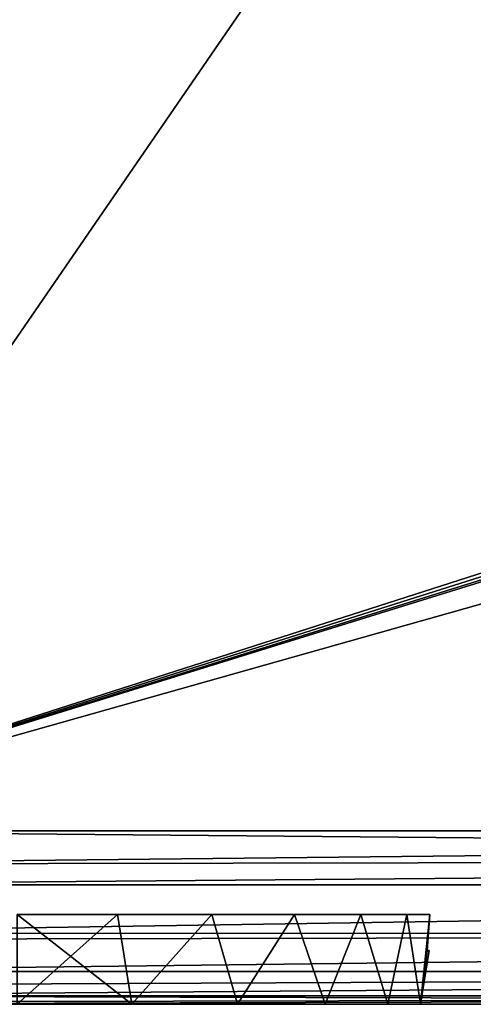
# Model space of a CAD drawing. Header units: millimetres. Extents: x -135 to 135, y -112 to 29.
# Tile 2 of 41: x -106 to -94, y -112 to -85. Entities that reach past the tile are written whole.
import ezdxf

# ---------------------------------------------------------------- set-up
doc = ezdxf.new("R2010")
doc.units = ezdxf.units.MM
doc.header["$LTSCALE"] = 101.851852
for name, color, linetype in [('14', 7, 'CONTINUOUS'), ('3', 7, 'CONTINUOUS'), ('4', 7, 'CONTINUOUS'), ('6', 7, 'CONTINUOUS'), ('74', 7, 'CONTINUOUS'), ('76', 7, 'CONTINUOUS'), ('78', 7, 'CONTINUOUS'), ('9', 7, 'CONTINUOUS')]:
    doc.layers.add(name, color=color, linetype=linetype)

msp = doc.modelspace()

# ---------------------------------------------------------------- linework, layer by layer
at = {"layer": '14', "color": 7, "linetype": 'Continuous', "true_color": 0xf5f5f5}
for points in [[(-28.144, -107.674, 46.827), (-115.83, -107.674, 46.827), (-115.83, -108.599, 46.708), (-28.144, -107.674, 46.827)], [(-28.144, -107.674, 46.827), (-115.83, -108.599, 46.708), (-28.184, -108.438, 46.742), (-28.144, -107.674, 46.827)], [(-115.83, -108.599, 46.708), (-115.83, -109.177, 46.541), (-28.184, -108.438, 46.742), (-115.83, -108.599, 46.708)], [(-28.184, -108.438, 46.742), (-115.83, -109.177, 46.541), (-28.223, -109.178, 46.54), (-28.184, -108.438, 46.742)], [(-115.83, -109.177, 46.541), (-115.83, -110.523, 45.813), (-28.223, -109.178, 46.54), (-115.83, -109.177, 46.541)], [(-28.223, -109.178, 46.54), (-115.83, -110.523, 45.813), (-28.293, -110.525, 45.812), (-28.223, -109.178, 46.54)], [(-115.83, -110.523, 45.813), (-115.83, -110.701, 45.671), (-28.293, -110.525, 45.812), (-115.83, -110.523, 45.813)], [(-115.83, -110.701, 45.671), (-115.83, -111.586, 44.712), (-28.293, -110.525, 45.812), (-115.83, -110.701, 45.671)], [(-28.293, -110.525, 45.812), (-115.83, -111.586, 44.712), (-28.349, -111.587, 44.711), (-28.293, -110.525, 45.812)], [(-115.83, -111.586, 44.712), (-115.83, -111.979, 44.053), (-28.349, -111.587, 44.711), (-115.83, -111.586, 44.712)], [(-115.83, -111.979, 44.053), (-115.83, -112.266, 43.342), (-28.349, -111.587, 44.711), (-115.83, -111.979, 44.053)], [(-28.349, -111.587, 44.711), (-115.83, -112.266, 43.342), (-28.385, -112.266, 43.341), (-28.349, -111.587, 44.711)], [(-115.83, -112.266, 43.342), (-115.83, -112.441, 42.595), (-28.385, -112.266, 43.341), (-115.83, -112.266, 43.342)], [(-115.83, -112.441, 42.595), (-115.83, -112.5, 41.83), (-28.385, -112.266, 43.341), (-115.83, -112.441, 42.595)], [(-115.83, -112.5, 41.83), (-28.397, -112.5, 41.83), (-28.385, -112.266, 43.341), (-115.83, -112.5, 41.83)]]:
    msp.add_3dface(points, dxfattribs=at)
at = {"layer": '3', "color": 7, "linetype": 'Continuous', "true_color": 0xf5f5f5}
for points in [[(-28.397, -112.5, 32.368), (-115.83, -112.5, 41.83), (-49.274, -112.5, 24.115), (-28.397, -112.5, 32.368)], [(-28.397, -112.5, 41.83), (-115.83, -112.5, 41.83), (-28.397, -112.5, 32.368), (-28.397, -112.5, 41.83)], [(-106.368, -112.5, 28.397), (-102.952, -112.5, 27.947), (-115.83, -112.5, 41.83), (-106.368, -112.5, 28.397)], [(-102.952, -112.5, 27.947), (-99.768, -112.5, 26.629), (-115.83, -112.5, 41.83), (-102.952, -112.5, 27.947)], [(-115.83, -112.5, 41.83), (-97.035, -112.5, 24.531), (-54.179, -112.5, 20), (-115.83, -112.5, 41.83)], [(-99.768, -112.5, 26.629), (-97.035, -112.5, 24.531), (-115.83, -112.5, 41.83), (-99.768, -112.5, 26.629)], [(-106.368, -112.5, -26.39), (-115.83, -112.5, -26.39), (-28.397, -112.5, -41.83), (-106.368, -112.5, -26.39)], [(-115.83, -112.5, -26.39), (-115.83, -112.5, -41.83), (-28.397, -112.5, -41.83), (-115.83, -112.5, -26.39)], [(-53.927, -112.5, 21.429), (-115.83, -112.5, 41.83), (-54.179, -112.5, 20), (-53.927, -112.5, 21.429)], [(-53.201, -112.5, 22.686), (-115.83, -112.5, 41.83), (-53.927, -112.5, 21.429), (-53.201, -112.5, 22.686)], [(-52.09, -112.5, 23.619), (-115.83, -112.5, 41.83), (-53.201, -112.5, 22.686), (-52.09, -112.5, 23.619)], [(-50.726, -112.5, 24.115), (-115.83, -112.5, 41.83), (-52.09, -112.5, 23.619), (-50.726, -112.5, 24.115)], [(-49.274, -112.5, 24.115), (-115.83, -112.5, 41.83), (-50.726, -112.5, 24.115), (-49.274, -112.5, 24.115)], [(-106.368, -112.5, 2), (-103.354, -112.5, -5.433), (-102.952, -112.5, 2.45), (-106.368, -112.5, 2)], [(-106.368, -112.5, -5), (-103.354, -112.5, -5.433), (-106.368, -112.5, 2), (-106.368, -112.5, -5)], [(-103.354, -112.5, -25.957), (-106.368, -112.5, -26.39), (-28.397, -112.5, -41.83), (-103.354, -112.5, -25.957)], [(-103.354, -112.5, -5.433), (-100.585, -112.5, -6.698), (-102.952, -112.5, 2.45), (-103.354, -112.5, -5.433)], [(-100.585, -112.5, -24.692), (-103.354, -112.5, -25.957), (-28.397, -112.5, -41.83), (-100.585, -112.5, -24.692)], [(-102.952, -112.5, 2.45), (-100.585, -112.5, -6.698), (-99.768, -112.5, 3.768), (-102.952, -112.5, 2.45)], [(-100.585, -112.5, -6.698), (-98.285, -112.5, -8.691), (-99.768, -112.5, 3.768), (-100.585, -112.5, -6.698)], [(-98.285, -112.5, -22.699), (-100.585, -112.5, -24.692), (-28.397, -112.5, -41.83), (-98.285, -112.5, -22.699)], [(-99.768, -112.5, 3.768), (-98.285, -112.5, -8.691), (-97.035, -112.5, 5.866), (-99.768, -112.5, 3.768)], [(-98.285, -112.5, -8.691), (-96.639, -112.5, -11.252), (-97.035, -112.5, 5.866), (-98.285, -112.5, -8.691)], [(-96.639, -112.5, -20.138), (-98.285, -112.5, -22.699), (-28.397, -112.5, -41.83), (-96.639, -112.5, -20.138)], [(-54.179, -112.5, 20), (-97.035, -112.5, 24.531), (-54.179, -112.5, -20), (-54.179, -112.5, 20)], [(-97.035, -112.5, 24.531), (-94.937, -112.5, 21.798), (-54.179, -112.5, -20), (-97.035, -112.5, 24.531)], [(-97.035, -112.5, 5.866), (-95.781, -112.5, -14.173), (-94.937, -112.5, 8.599), (-97.035, -112.5, 5.866)], [(-96.639, -112.5, -11.252), (-95.781, -112.5, -14.173), (-97.035, -112.5, 5.866), (-96.639, -112.5, -11.252)], [(-95.781, -112.5, -17.217), (-96.639, -112.5, -20.138), (-28.397, -112.5, -41.83), (-95.781, -112.5, -17.217)], [(-94.937, -112.5, 8.599), (-95.781, -112.5, -14.173), (-28.397, -112.5, -41.83), (-94.937, -112.5, 8.599)], [(-95.781, -112.5, -14.173), (-95.781, -112.5, -17.217), (-28.397, -112.5, -41.83), (-95.781, -112.5, -14.173)], [(-93.619, -112.5, 11.782), (-94.937, -112.5, 8.599), (-53.202, -112.5, -22.686), (-93.619, -112.5, 11.782)], [(-94.937, -112.5, 8.599), (-28.397, -112.5, -41.83), (-52.09, -112.5, -23.619), (-94.937, -112.5, 8.599)], [(-53.202, -112.5, -22.686), (-94.937, -112.5, 8.599), (-52.09, -112.5, -23.619), (-53.202, -112.5, -22.686)], [(-94.937, -112.5, 21.798), (-93.619, -112.5, 18.614), (-54.179, -112.5, -20), (-94.937, -112.5, 21.798)]]:
    msp.add_3dface(points, dxfattribs=at)
at = {"layer": '4', "color": 7, "linetype": 'Continuous', "true_color": 0xf5f5f5}
for points in [[(-28.144, -107.674, 46.827), (-106.496, -7.26, 50.334), (-115.83, -107.674, 46.827), (-28.144, -107.674, 46.827)], [(-106.298, -7.431, 50.328), (-106.496, -7.26, 50.334), (-28.144, -107.674, 46.827), (-106.298, -7.431, 50.328)], [(-106.001, -7.5, 50.325), (-106.298, -7.431, 50.328), (-28.144, -107.674, 46.827), (-106.001, -7.5, 50.325)], [(-44.045, -84.991, 47.619), (-106.001, -7.5, 50.325), (-28.144, -107.674, 46.827), (-44.045, -84.991, 47.619)]]:
    msp.add_3dface(points, dxfattribs=at)
at = {"layer": '6', "color": 7, "linetype": 'Continuous', "true_color": 0xf5f5f5}
for points in [[(-93.426, -7.044, -50.341), (-44.478, -3.948, -50.449), (-115.83, -107.674, -46.827), (-93.426, -7.044, -50.341)], [(-44.478, -3.948, -50.449), (-44.126, -84.692, -47.63), (-115.83, -107.674, -46.827), (-44.478, -3.948, -50.449)], [(-93.504, -7.26, -50.334), (-93.426, -7.044, -50.341), (-115.83, -107.674, -46.827), (-93.504, -7.26, -50.334)], [(-93.702, -7.431, -50.328), (-93.504, -7.26, -50.334), (-115.83, -107.674, -46.827), (-93.702, -7.431, -50.328)], [(-106.298, -7.431, -50.328), (-106.001, -7.5, -50.325), (-115.83, -107.674, -46.827), (-106.298, -7.431, -50.328)], [(-93.999, -7.5, -50.325), (-93.702, -7.431, -50.328), (-115.83, -107.674, -46.827), (-93.999, -7.5, -50.325)], [(-106.001, -7.5, -50.325), (-93.999, -7.5, -50.325), (-115.83, -107.674, -46.827), (-106.001, -7.5, -50.325)], [(-44.126, -84.692, -47.63), (-44.045, -84.991, -47.619), (-115.83, -107.674, -46.827), (-44.126, -84.692, -47.63)], [(-44.045, -84.991, -47.619), (-43.825, -85.21, -47.612), (-115.83, -107.674, -46.827), (-44.045, -84.991, -47.619)], [(-43.825, -85.21, -47.612), (-43.526, -85.29, -47.609), (-115.83, -107.674, -46.827), (-43.825, -85.21, -47.612)], [(-115.83, -107.674, -46.827), (-36.175, -85.21, -47.612), (-28.144, -107.674, -46.827), (-115.83, -107.674, -46.827)], [(-36.474, -85.29, -47.609), (-36.175, -85.21, -47.612), (-115.83, -107.674, -46.827), (-36.474, -85.29, -47.609)], [(-43.526, -85.29, -47.609), (-36.474, -85.29, -47.609), (-115.83, -107.674, -46.827), (-43.526, -85.29, -47.609)]]:
    msp.add_3dface(points, dxfattribs=at)
at = {"layer": '74', "color": 7, "linetype": 'Continuous', "true_color": 0xf5f5f5}
for points in [[(-96.044, -112.5, 19.913), (-117.242, -112.5, 3.85), (-95.134, -112.5, 16.814), (-96.044, -112.5, 19.913)], [(-95.134, -112.5, 16.814), (-117.242, -112.5, 3.85), (-95.134, -112.5, 13.583), (-95.134, -112.5, 16.814)], [(-95.134, -112.5, 13.583), (-117.242, -112.5, 3.85), (-96.044, -112.5, 10.484), (-95.134, -112.5, 13.583)], [(-96.044, -112.5, 10.484), (-117.242, -112.5, 3.85), (-97.791, -112.5, 7.767), (-96.044, -112.5, 10.484)], [(-97.791, -112.5, 7.767), (-117.242, -112.5, 3.85), (-100.232, -112.5, 5.651), (-97.791, -112.5, 7.767)], [(-100.232, -112.5, 5.651), (-117.242, -112.5, 3.85), (-103.17, -112.5, 4.309), (-100.232, -112.5, 5.651)], [(-103.17, -112.5, 4.309), (-117.242, -112.5, 3.85), (-106.368, -112.5, 3.85), (-103.17, -112.5, 4.309)], [(-97.791, -112.5, 22.63), (-117.242, -112.5, 3.85), (-96.044, -112.5, 19.913), (-97.791, -112.5, 22.63)], [(-100.232, -112.5, 24.746), (-117.242, -112.5, 3.85), (-97.791, -112.5, 22.63), (-100.232, -112.5, 24.746)], [(-103.17, -112.5, 26.087), (-117.242, -112.5, 3.85), (-100.232, -112.5, 24.746), (-103.17, -112.5, 26.087)], [(-106.368, -112.5, 26.547), (-117.242, -112.5, 3.85), (-103.17, -112.5, 26.087), (-106.368, -112.5, 26.547)]]:
    msp.add_3dface(points, dxfattribs=at)
at = {"layer": '76', "color": 7, "linetype": 'Continuous', "true_color": 0xf5f5f5}
for points in [[(-103.876, -112.5, -7.208), (-106.368, -112.5, -6.85), (-103.876, -112.5, -24.182), (-103.876, -112.5, -7.208)], [(-103.876, -112.5, -24.182), (-106.368, -112.5, -6.85), (-106.368, -112.5, -24.54), (-103.876, -112.5, -24.182)], [(-101.585, -112.5, -8.254), (-103.876, -112.5, -7.208), (-101.585, -112.5, -23.136), (-101.585, -112.5, -8.254)], [(-101.585, -112.5, -23.136), (-103.876, -112.5, -7.208), (-103.876, -112.5, -24.182), (-101.585, -112.5, -23.136)], [(-99.683, -112.5, -9.903), (-101.585, -112.5, -8.254), (-99.683, -112.5, -21.487), (-99.683, -112.5, -9.903)], [(-99.683, -112.5, -21.487), (-101.585, -112.5, -8.254), (-101.585, -112.5, -23.136), (-99.683, -112.5, -21.487)], [(-98.322, -112.5, -12.021), (-99.683, -112.5, -9.903), (-98.322, -112.5, -19.369), (-98.322, -112.5, -12.021)], [(-98.322, -112.5, -19.369), (-99.683, -112.5, -9.903), (-99.683, -112.5, -21.487), (-98.322, -112.5, -19.369)], [(-97.612, -112.5, -14.436), (-98.322, -112.5, -12.021), (-97.612, -112.5, -16.954), (-97.612, -112.5, -14.436)], [(-97.612, -112.5, -16.954), (-98.322, -112.5, -12.021), (-98.322, -112.5, -19.369), (-97.612, -112.5, -16.954)]]:
    msp.add_3dface(points, dxfattribs=at)
at = {"layer": '78', "color": 7, "linetype": 'Continuous', "true_color": 0xf5f5f5}
for points in [[(-103.17, -112.5, 4.309), (-106.368, -112.5, 3.85), (-103.576, -110, 3.973), (-103.17, -112.5, 4.309)], [(-106.368, -112.5, 3.85), (-106.368, -110, 3.631), (-103.576, -110, 3.973), (-106.368, -112.5, 3.85)], [(-106.368, -112.5, 26.547), (-103.17, -112.5, 26.087), (-106.368, -110, 26.766), (-106.368, -112.5, 26.547)], [(-106.368, -110, 26.766), (-103.17, -112.5, 26.087), (-103.576, -110, 26.424), (-106.368, -110, 26.766)], [(-100.949, -110, 4.979), (-103.17, -112.5, 4.309), (-103.576, -110, 3.973), (-100.949, -110, 4.979)], [(-103.576, -110, 26.424), (-103.17, -112.5, 26.087), (-100.949, -110, 25.418), (-103.576, -110, 26.424)], [(-100.232, -112.5, 5.651), (-103.17, -112.5, 4.309), (-100.949, -110, 4.979), (-100.232, -112.5, 5.651)], [(-103.17, -112.5, 26.087), (-100.232, -112.5, 24.746), (-100.949, -110, 25.418), (-103.17, -112.5, 26.087)], [(-98.643, -110, 6.588), (-100.232, -112.5, 5.651), (-100.949, -110, 4.979), (-98.643, -110, 6.588)], [(-100.949, -110, 25.418), (-100.232, -112.5, 24.746), (-98.643, -110, 23.808), (-100.949, -110, 25.418)], [(-97.791, -112.5, 7.767), (-100.232, -112.5, 5.651), (-98.643, -110, 6.588), (-97.791, -112.5, 7.767)], [(-100.232, -112.5, 24.746), (-97.791, -112.5, 22.63), (-98.643, -110, 23.808), (-100.232, -112.5, 24.746)], [(-96.793, -110, 8.707), (-97.791, -112.5, 7.767), (-98.643, -110, 6.588), (-96.793, -110, 8.707)], [(-98.643, -110, 23.808), (-97.791, -112.5, 22.63), (-96.793, -110, 21.69), (-98.643, -110, 23.808)], [(-96.044, -112.5, 10.484), (-97.791, -112.5, 7.767), (-96.793, -110, 8.707), (-96.044, -112.5, 10.484)], [(-97.791, -112.5, 22.63), (-96.044, -112.5, 19.913), (-96.793, -110, 21.69), (-97.791, -112.5, 22.63)], [(-95.51, -110, 11.21), (-96.044, -112.5, 10.484), (-96.793, -110, 8.707), (-95.51, -110, 11.21)], [(-96.793, -110, 21.69), (-96.044, -112.5, 19.913), (-95.51, -110, 19.187), (-96.793, -110, 21.69)], [(-96.044, -112.5, 19.913), (-95.134, -112.5, 16.814), (-95.51, -110, 19.187), (-96.044, -112.5, 19.913)], [(-95.134, -112.5, 13.583), (-96.044, -112.5, 10.484), (-95.51, -110, 11.21), (-95.134, -112.5, 13.583)], [(-94.868, -110, 13.948), (-95.134, -112.5, 13.583), (-95.51, -110, 11.21), (-94.868, -110, 13.948)], [(-95.51, -110, 19.187), (-95.134, -112.5, 16.814), (-94.868, -110, 16.448), (-95.51, -110, 19.187)], [(-94.907, -110.502, 13.992), (-95.134, -112.5, 13.583), (-94.868, -110, 13.948), (-94.907, -110.502, 13.992)], [(-94.868, -110, 16.448), (-95.134, -112.5, 16.814), (-94.907, -110.502, 16.405), (-94.868, -110, 16.448)], [(-94.947, -111, 14.036), (-95.134, -112.5, 13.583), (-94.907, -110.502, 13.992), (-94.947, -111, 14.036)], [(-94.907, -110.502, 16.405), (-95.134, -112.5, 16.814), (-94.947, -111, 16.361), (-94.907, -110.502, 16.405)], [(-95.134, -112.5, 16.814), (-95.134, -112.5, 13.583), (-94.947, -111, 16.361), (-95.134, -112.5, 16.814)], [(-94.947, -111, 16.361), (-95.134, -112.5, 13.583), (-94.888, -111, 15.198), (-94.947, -111, 16.361)], [(-94.888, -111, 15.198), (-95.134, -112.5, 13.583), (-94.947, -111, 14.036), (-94.888, -111, 15.198)]]:
    msp.add_3dface(points, dxfattribs=at)
at = {"layer": '9', "color": 7, "linetype": 'Continuous', "true_color": 0xf5f5f5}
for points in [[(-115.83, -109.173, -46.542), (-115.83, -107.674, -46.827), (-28.184, -108.438, -46.742), (-115.83, -109.173, -46.542)], [(-115.83, -107.674, -46.827), (-28.144, -107.674, -46.827), (-28.184, -108.438, -46.742), (-115.83, -107.674, -46.827)], [(-28.223, -109.178, -46.54), (-115.83, -109.173, -46.542), (-28.184, -108.438, -46.742), (-28.223, -109.178, -46.54)], [(-115.83, -110.521, -45.815), (-115.83, -109.173, -46.542), (-28.223, -109.178, -46.54), (-115.83, -110.521, -45.815)], [(-28.293, -110.525, -45.812), (-115.83, -110.521, -45.815), (-28.223, -109.178, -46.54), (-28.293, -110.525, -45.812)], [(-115.83, -111.585, -44.714), (-115.83, -110.521, -45.815), (-28.293, -110.525, -45.812), (-115.83, -111.585, -44.714)], [(-28.349, -111.587, -44.711), (-115.83, -111.585, -44.714), (-28.293, -110.525, -45.812), (-28.349, -111.587, -44.711)], [(-115.83, -112.266, -43.342), (-115.83, -111.585, -44.714), (-28.349, -111.587, -44.711), (-115.83, -112.266, -43.342)], [(-28.385, -112.266, -43.341), (-115.83, -112.266, -43.342), (-28.349, -111.587, -44.711), (-28.385, -112.266, -43.341)], [(-28.397, -112.5, -41.83), (-115.83, -112.266, -43.342), (-28.385, -112.266, -43.341), (-28.397, -112.5, -41.83)], [(-28.397, -112.5, -41.83), (-115.83, -112.5, -41.83), (-115.83, -112.266, -43.342), (-28.397, -112.5, -41.83)]]:
    msp.add_3dface(points, dxfattribs=at)

doc.saveas('drawing.dxf')
